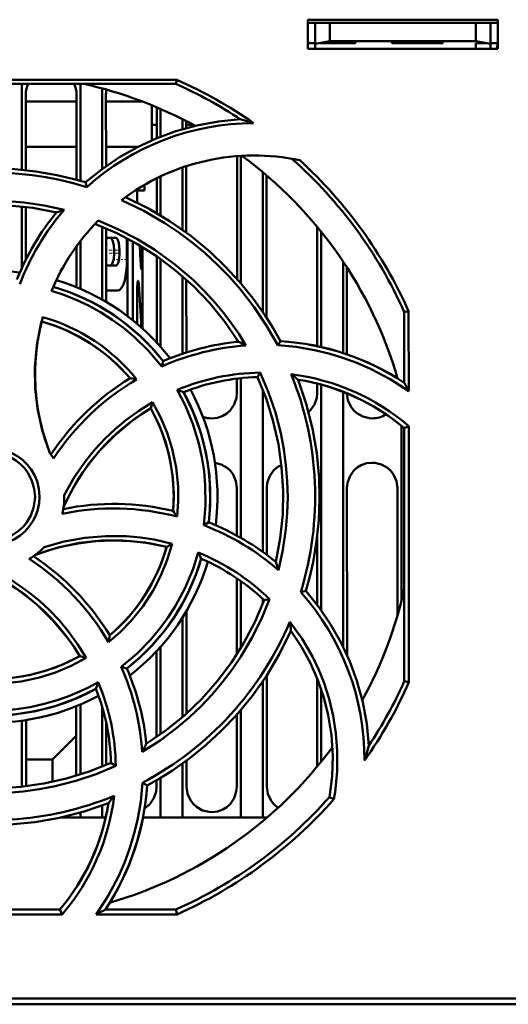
# Model space of a CAD drawing. Extents: x -1358 to 1757, y -1552 to 637.
# Tile 17 of 98: x 320 to 354, y -1403 to -1336. Entities that reach past the tile are written whole.
import ezdxf

# ---------------------------------------------------------------- set-up
doc = ezdxf.new("R2010")
doc.units = 0
doc.linetypes.add('DASHDOT', pattern=[18.5, 12, -3, 0.5, -3])

msp = doc.modelspace()

# ---------------------------------------------------------------- linework, layer by layer
at = {"color": 7, "lineweight": 50}
for p, q in [((339.991, -1337.698), (339.991, -1335.698)), ((339.991, -1335.698), (352.991, -1335.698)), ((352.991, -1335.698), (352.991, -1337.698)), ((339.991, -1335.911), (352.991, -1335.911)), ((340.491, -1335.911), (340.491, -1337.358)), ((341.491, -1337.181), (341.491, -1335.911)), ((351.491, -1335.911), (351.491, -1337.181)), ((352.491, -1335.911), (352.491, -1337.358)), ((339.991, -1337.298), (340.491, -1337.298)), ((352.991, -1337.698), (339.991, -1337.698)), ((340.491, -1337.358), (341.491, -1337.181)), ((340.491, -1337.698), (340.491, -1337.358)), ((341.491, -1337.298), (340.827, -1337.298)), ((341.491, -1337.181), (351.491, -1337.181)), ((343.241, -1337.298), (341.491, -1337.298)), ((343.241, -1337.181), (343.241, -1337.298)), ((343.241, -1337.181), (343.241, -1337.298)), ((343.241, -1337.181), (343.241, -1337.298)), ((343.241, -1337.298), (343.241, -1337.181)), ((343.241, -1337.181), (343.241, -1337.298)), ((345.741, -1337.298), (345.741, -1337.181)), ((347.491, -1337.298), (345.741, -1337.298)), ((349.241, -1337.298), (347.491, -1337.298)), ((349.241, -1337.181), (349.241, -1337.298)), ((349.241, -1337.181), (349.241, -1337.298)), ((349.241, -1337.181), (349.241, -1337.298)), ((349.241, -1337.181), (349.241, -1337.298)), ((349.241, -1337.181), (349.241, -1337.298)), ((349.241, -1337.181), (349.241, -1337.298)), ((349.241, -1337.181), (349.241, -1337.298)), ((351.491, -1337.181), (352.491, -1337.358)), ((352.154, -1337.298), (351.491, -1337.298)), ((351.491, -1337.298), (351.491, -1337.699)), ((352.491, -1337.298), (352.991, -1337.298)), ((352.491, -1337.358), (352.491, -1337.698)), ((352.964, -1337.699), (352.97, -1337.298)), ((313.459, -1339.817), (331.004, -1339.817)), ((331.004, -1339.817), (330.944, -1340.098)), ((330.944, -1340.098), (313.589, -1340.098)), ((320.391, -1340.099), (320.391, -1345.995)), ((324.391, -1340.099), (324.391, -1346.741)), ((325.891, -1340.412), (325.891, -1345.93)), ((320.648, -1340.798), (320.651, -1346.021)), ((324.131, -1346.67), (324.134, -1340.798)), ((326.148, -1340.798), (326.151, -1345.741)), ((324.133, -1341.298), (320.648, -1341.298)), ((328.613, -1341.298), (326.148, -1341.298)), ((329.291, -1343.966), (329.291, -1341.566)), ((329.632, -1343.822), (329.633, -1341.708)), ((329.891, -1341.819), (329.891, -1343.717)), ((331.391, -1342.526), (331.391, -1343.204)), ((329.632, -1342.911), (329.291, -1342.911)), ((331.649, -1342.658), (331.649, -1343.13)), ((332.125, -1342.911), (331.649, -1342.911)), ((324.132, -1344.411), (320.65, -1344.411)), ((328.347, -1344.411), (326.15, -1344.411)), ((335.128, -1353.471), (335.132, -1345.046)), ((335.391, -1345.029), (335.391, -1353.772)), ((331.391, -1345.825), (331.391, -1350.103)), ((331.651, -1345.739), (331.653, -1350.293)), ((329.63, -1348.963), (329.631, -1346.559)), ((329.891, -1346.435), (329.891, -1349.117)), ((336.891, -1346.149), (336.891, -1355.735)), ((337.151, -1346.369), (337.155, -1356.133)), ((324.825, -1347.169), (324.754, -1346.847)), ((328.791, -1347.012), (328.791, -1347.411)), ((328.791, -1347.411), (328.146, -1347.411)), ((328.291, -1347.411), (328.291, -1348.242)), ((320.391, -1348.507), (320.391, -1352.695)), ((320.652, -1348.537), (320.653, -1352.148)), ((325.891, -1349.899), (325.891, -1354.89)), ((340.626, -1358.074), (340.629, -1349.906)), ((326.152, -1350.008), (326.155, -1355.042)), ((326.793, -1350.648), (326.307, -1350.648)), ((340.891, -1350.226), (340.891, -1358.14)), ((324.128, -1354.04), (324.129, -1351.221)), ((324.391, -1350.871), (324.391, -1354.149)), ((327.583, -1351.073), (327.583, -1352.136)), ((327.625, -1356.025), (327.625, -1350.708)), ((327.983, -1350.902), (327.983, -1356.303)), ((328.592, -1351.253), (328.592, -1352.379)), ((328.641, -1351.283), (328.641, -1356.607)), ((326.714, -1351.711), (326.714, -1351.498)), ((327.082, -1351.498), (327.082, -1351.711)), ((329.626, -1357.827), (329.629, -1351.921)), ((326.793, -1352.561), (326.307, -1352.561)), ((329.891, -1352.105), (329.891, -1358.118)), ((342.391, -1352.268), (342.391, -1358.547)), ((342.654, -1352.668), (342.656, -1358.636)), ((331.391, -1353.286), (331.391, -1358.599)), ((328.286, -1354.032), (328.286, -1356.553)), ((331.654, -1353.518), (331.656, -1358.512)), ((326.941, -1354.262), (326.154, -1354.262)), ((346.591, -1355.745), (346.887, -1355.682)), ((346.591, -1360.584), (346.591, -1355.745)), ((346.887, -1355.682), (346.892, -1361.154)), ((328.641, -1356.86), (328.641, -1356.607)), ((335.126, -1357.788), (335.126, -1357.601)), ((337.916, -1358.017), (338.1, -1357.729)), ((329.971, -1359.473), (330.065, -1359.105)), ((336.722, -1359.895), (336.532, -1360.199)), ((335.124, -1361.298), (335.125, -1360.303)), ((335.391, -1360.273), (335.391, -1371.217)), ((340.624, -1361.298), (340.625, -1360.645)), ((340.891, -1360.717), (340.891, -1376.178)), ((346.125, -1360.286), (346.125, -1360.258)), ((336.891, -1361.047), (336.891, -1372.182)), ((342.391, -1361.213), (342.391, -1378.68)), ((329.335, -1361.923), (329.224, -1362.338)), ((346.391, -1363.532), (346.391, -1375.567)), ((346.591, -1363.697), (346.894, -1363.556)), ((346.591, -1381.052), (346.591, -1363.697)), ((346.894, -1363.556), (346.91, -1381.12)), ((335.12, -1371.065), (335.121, -1367.798)), ((337.161, -1367.798), (337.163, -1372.382)), ((342.661, -1367.798), (342.666, -1379.268)), ((346.117, -1376.565), (346.121, -1367.798)), ((323.291, -1368.398), (323.29, -1368.291)), ((332.851, -1370.353), (333.188, -1370.152)), ((340.618, -1375.809), (340.62, -1371.184)), ((330.691, -1371.623), (330.307, -1371.843)), ((335.116, -1379.214), (335.118, -1373.993)), ((335.391, -1374.183), (335.391, -1378.774)), ((339.491, -1374.939), (339.843, -1374.862)), ((336.891, -1375.407), (336.891, -1375.749)), ((337.354, -1375.415), (336.988, -1375.498)), ((331.664, -1376.234), (331.668, -1383.269)), ((331.391, -1376.683), (331.391, -1383.513)), ((329.613, -1384.885), (329.616, -1378.981)), ((329.891, -1378.679), (329.891, -1384.691)), ((324.789, -1379.45), (324.351, -1379.331)), ((327.194, -1380.073), (327.585, -1380.172)), ((337.167, -1380.648), (337.17, -1388.298)), ((340.612, -1386.912), (340.615, -1380.83)), ((336.891, -1381.062), (336.891, -1390.398)), ((340.891, -1381.58), (340.891, -1386.571)), ((346.91, -1381.12), (346.591, -1381.052)), ((324.112, -1387.534), (324.114, -1382.763)), ((324.391, -1382.648), (324.391, -1387.447)), ((325.891, -1382.835), (325.891, -1386.898)), ((335.391, -1383.022), (335.391, -1390.398)), ((320.668, -1383.715), (320.67, -1388.257)), ((335.112, -1388.298), (335.114, -1383.339)), ((320.391, -1383.756), (320.391, -1388.288)), ((326.168, -1383.928), (326.169, -1386.781)), ((322.481, -1386.411), (324.113, -1384.798)), ((322.481, -1386.411), (320.669, -1386.411)), ((322.481, -1387.956), (322.481, -1386.411)), ((326.819, -1386.845), (326.49, -1386.639)), ((331.391, -1386.694), (331.391, -1390.398)), ((331.669, -1386.492), (331.67, -1388.298)), ((329.891, -1387.678), (329.891, -1390.398)), ((328.646, -1388.007), (328.96, -1388.208)), ((329.612, -1388.298), (329.612, -1387.843)), ((341.458, -1388.997), (341.763, -1389.145)), ((325.891, -1389.576), (325.891, -1390.398)), ((324.391, -1390.398), (323.018, -1390.398)), ((324.391, -1390.057), (324.391, -1390.398)), ((325.891, -1390.398), (324.391, -1390.398)), ((326.122, -1390.398), (325.891, -1390.398)), ((329.891, -1390.398), (328.677, -1390.398)), ((331.391, -1390.398), (329.891, -1390.398)), ((335.391, -1390.398), (331.391, -1390.398)), ((336.891, -1390.398), (335.391, -1390.398)), ((337.185, -1390.398), (336.891, -1390.398)), ((323.148, -1397.032), (305.566, -1397.032)), ((305.638, -1396.698), (322.993, -1396.698)), ((322.993, -1396.698), (323.148, -1397.032)), ((331.015, -1397.032), (325.472, -1397.032)), ((326.106, -1396.698), (330.944, -1396.698)), ((330.944, -1396.698), (331.015, -1397.032)), ((423.268, -1403.198), (170.314, -1403.198)), ((304.494, -1402.798), (413.088, -1402.798))]:
    msp.add_line(p, q, dxfattribs=at)
at = {"color": 7, "linetype": 'DASHDOT', "lineweight": 18, "ltscale": 0.003525}
for p, q in [((341.491, -1337.17), (341.491, -1337.311)), ((347.491, -1337.17), (347.491, -1337.311)), ((328.407, -1354.032), (328.266, -1354.032))]:
    msp.add_line(p, q, dxfattribs=at)
at = {"color": 7, "linetype": 'DASHDOT', "lineweight": 18, "ltscale": 0.000289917}
msp.add_line((327.572, -1351.073), (327.584, -1351.073), dxfattribs=at)
at = {"color": 7, "linetype": 'DASHDOT', "lineweight": 18, "ltscale": 0.004622}
msp.add_line((326.137, -1351.498), (326.322, -1351.498), dxfattribs=at)
at = {"color": 7, "linetype": 'DASHDOT', "lineweight": 18, "ltscale": 0.004572}
msp.add_line((326.139, -1351.711), (326.322, -1351.711), dxfattribs=at)
at = {"color": 7, "linetype": 'DASHDOT', "lineweight": 18, "ltscale": 0.020265}
msp.add_line((326.353, -1351.498), (327.164, -1351.498), dxfattribs=at)
at = {"color": 7, "linetype": 'DASHDOT', "lineweight": 18, "ltscale": 0.019847}
msp.add_line((326.355, -1351.711), (327.148, -1351.711), dxfattribs=at)
at = {"color": 7, "lineweight": 18}
for p, q in [((326.714, -1351.498), (327.082, -1351.498)), ((326.714, -1351.711), (327.082, -1351.711)), ((328.528, -1352.379), (328.592, -1352.379)), ((328.295, -1353.813), (328.395, -1353.813))]:
    msp.add_line(p, q, dxfattribs=at)
at = {"color": 7, "linetype": 'DASHDOT', "lineweight": 18, "ltscale": 0.019371}
msp.add_line((326.876, -1352.136), (327.651, -1352.136), dxfattribs=at)
at = {"color": 7, "linetype": 'DASHDOT', "lineweight": 18, "ltscale": 0.002077}
msp.add_line((328.604, -1352.379), (328.521, -1352.379), dxfattribs=at)
at = {"color": 7, "lineweight": 50}
for points in [[(324.754, -1346.847), (325.884, -1345.935), (327.069, -1345.13), (328.305, -1344.432), (329.592, -1343.838), (330.926, -1343.347), (332.37, -1342.948), (333.854, -1342.675), (335.372, -1342.529)], [(310.271, -1347.377), (311.933, -1346.814), (313.617, -1346.387), (315.317, -1346.094), (317.029, -1345.934), (318.468, -1345.899), (319.905, -1345.955), (321.341, -1346.104), (322.775, -1346.349), (323.767, -1346.575), (324.754, -1346.847)], [(327.484, -1347.862), (329.057, -1348.64), (330.55, -1349.529), (331.959, -1350.524), (333.283, -1351.621), (334.326, -1352.614), (335.302, -1353.67), (336.212, -1354.79), (337.053, -1355.978), (337.595, -1356.839), (338.1, -1357.729)], [(309.795, -1349.973), (311.152, -1349.405), (312.539, -1348.939), (313.953, -1348.578), (315.038, -1348.372), (316.134, -1348.226), (317.242, -1348.138), (318.352, -1348.11), (319.447, -1348.141), (320.537, -1348.232), (321.916, -1348.434), (323.285, -1348.733)], [(322.762, -1348.905), (321.135, -1348.601), (319.505, -1348.433), (317.879, -1348.402), (316.259, -1348.502), (314.685, -1348.725), (313.128, -1349.074), (311.595, -1349.552), (310.09, -1350.157)], [(337.916, -1358.017), (337.152, -1356.682), (336.302, -1355.41), (335.366, -1354.202), (334.604, -1353.334), (333.796, -1352.505), (332.943, -1351.714), (332.05, -1350.968), (331.134, -1350.279), (330.184, -1349.64), (328.735, -1348.796), (327.218, -1348.06)], [(335.237, -1357.776), (334.301, -1356.41), (333.267, -1355.14), (332.139, -1353.967), (330.923, -1352.893), (329.652, -1351.937), (328.304, -1351.083), (326.883, -1350.337), (325.39, -1349.701)], [(325.609, -1349.474), (326.961, -1350.052), (328.26, -1350.723), (329.505, -1351.486), (330.851, -1352.461), (332.116, -1353.543), (332.902, -1354.313), (333.645, -1355.124), (334.216, -1355.813), (334.756, -1356.527), (335.265, -1357.267), (335.742, -1358.033)], [(326.307, -1350.648), (326.254, -1350.658), (326.153, -1350.734)], [(326.714, -1351.498), (326.692, -1351.169), (326.626, -1350.884), (326.524, -1350.699), (326.462, -1350.656), (326.421, -1350.648)], [(327.082, -1351.498), (327.026, -1350.986), (326.936, -1350.755), (326.878, -1350.684), (326.822, -1350.652), (326.793, -1350.648)], [(326.421, -1352.561), (326.478, -1352.546), (326.514, -1352.52), (326.58, -1352.431), (326.68, -1352.114), (326.714, -1351.711)], [(326.793, -1352.561), (326.849, -1352.546), (326.885, -1352.52), (326.95, -1352.431), (327.044, -1352.138), (327.082, -1351.711)], [(326.941, -1354.262), (327.041, -1354.24), (327.136, -1354.177), (327.303, -1353.935), (327.431, -1353.568), (327.519, -1353.114), (327.569, -1352.609), (327.583, -1352.136)], [(328.566, -1352.804), (328.564, -1352.803), (328.563, -1352.802), (328.561, -1352.798), (328.551, -1352.751), (328.538, -1352.598)], [(328.592, -1352.379), (328.584, -1352.69), (328.574, -1352.785), (328.57, -1352.798), (328.569, -1352.802), (328.567, -1352.803), (328.566, -1352.804)], [(328.286, -1354.032), (328.302, -1353.75), (328.321, -1353.65), (328.332, -1353.62), (328.338, -1353.611), (328.344, -1353.607), (328.347, -1353.606)], [(328.347, -1353.606), (328.351, -1353.607), (328.357, -1353.613), (328.364, -1353.625), (328.376, -1353.663), (328.395, -1353.813)], [(329.971, -1359.473), (329.072, -1358.409), (328.074, -1357.436), (327.349, -1356.834), (326.572, -1356.268), (325.761, -1355.75), (324.94, -1355.295), (324.095, -1354.895), (323.27, -1354.566), (322.423, -1354.287)], [(322.298, -1365.407), (321.816, -1363.961), (321.484, -1362.491), (321.305, -1361.005), (321.283, -1359.509), (321.416, -1358.011), (321.582, -1357.05), (321.81, -1356.094)], [(321.735, -1356.382), (321.438, -1357.877), (321.291, -1359.377), (321.299, -1360.875), (321.464, -1362.364), (321.783, -1363.836), (322.019, -1364.626), (322.298, -1365.407)], [(346.892, -1361.154), (345.619, -1360.332), (344.28, -1359.629), (343.344, -1359.223), (342.384, -1358.871), (341.415, -1358.579), (340.432, -1358.344), (339.182, -1358.134), (337.916, -1358.017)], [(336.722, -1359.893), (337.292, -1361.248), (337.759, -1362.634), (338.123, -1364.047), (338.33, -1365.133), (338.479, -1366.23), (338.569, -1367.337), (338.599, -1368.446), (338.569, -1369.539), (338.48, -1370.63), (338.274, -1372.036), (337.969, -1373.434)], [(337.785, -1372.87), (338.089, -1371.242), (338.256, -1369.613), (338.288, -1367.986), (338.187, -1366.366), (337.964, -1364.792), (337.615, -1363.236), (337.138, -1361.703), (336.532, -1360.198)], [(339.313, -1360.378), (339.875, -1362.04), (340.302, -1363.724), (340.595, -1365.425), (340.755, -1367.136), (340.79, -1368.576), (340.734, -1370.013), (340.585, -1371.448), (340.341, -1372.883), (340.115, -1373.875), (339.842, -1374.861)], [(332.851, -1370.353), (332.97, -1368.97), (332.953, -1367.582), (332.866, -1366.639), (332.719, -1365.698), (332.512, -1364.755), (332.105, -1363.409), (331.573, -1362.115), (331.037, -1361.08)], [(331.468, -1361.231), (332.131, -1362.603), (332.651, -1364.017), (333.02, -1365.469), (333.235, -1366.952), (333.297, -1368.456), (333.265, -1369.303), (333.188, -1370.152)], [(333.391, -1363.031), (333.783, -1362.987), (334.155, -1362.856), (334.42, -1362.696), (334.65, -1362.488), (334.926, -1362.081), (335.089, -1361.622), (335.124, -1361.298)], [(340.033, -1362.603), (340.15, -1362.488), (340.426, -1362.081), (340.589, -1361.622), (340.624, -1361.298)], [(342.658, -1361.32), (342.733, -1361.774), (342.926, -1362.209), (343.11, -1362.463), (343.337, -1362.677), (343.751, -1362.91), (344.213, -1363.022), (344.391, -1363.031)], [(323.29, -1368.291), (323.994, -1367.045), (324.809, -1365.875), (325.416, -1365.136), (326.069, -1364.435), (326.767, -1363.772), (327.503, -1363.156), (328.394, -1362.507), (329.334, -1361.921)], [(329.334, -1361.921), (329.885, -1362.955), (330.335, -1364.026), (330.683, -1365.129), (330.951, -1366.4), (331.086, -1367.695), (331.098, -1368.726), (331.027, -1369.765)], [(329.224, -1362.338), (328.57, -1362.754), (327.943, -1363.2), (326.774, -1364.175), (325.714, -1365.26), (325.133, -1365.961), (324.592, -1366.698), (324.093, -1367.473), (323.641, -1368.28), (323.239, -1369.117)], [(330.752, -1369.378), (330.792, -1368.162), (330.717, -1366.96), (330.525, -1365.778), (330.216, -1364.621), (329.793, -1363.494), (329.223, -1362.338)], [(314.984, -1368.398), (315.012, -1367.956), (315.098, -1367.526), (315.243, -1367.113), (315.444, -1366.719), (315.698, -1366.348), (315.998, -1366.015), (316.329, -1365.734), (316.698, -1365.5), (317.107, -1365.313), (317.538, -1365.18), (317.972, -1365.107), (318.409, -1365.093), (318.844, -1365.139), (319.281, -1365.246), (319.702, -1365.409), (320.086, -1365.62), (320.435, -1365.879), (320.75, -1366.189), (321.024, -1366.54), (321.253, -1366.93), (321.424, -1367.333), (321.555, -1367.855), (321.598, -1368.398)], [(321.291, -1368.398), (321.236, -1367.853), (321.077, -1367.311), (320.821, -1366.797), (320.582, -1366.464), (320.296, -1366.167), (319.962, -1365.909), (319.599, -1365.7), (319.209, -1365.542), (318.81, -1365.442), (318.189, -1365.4), (317.572, -1365.485), (317.179, -1365.612), (316.799, -1365.797), (316.444, -1366.035), (316.142, -1366.305), (315.883, -1366.615), (315.591, -1367.111), (315.395, -1367.645), (315.299, -1368.192), (315.291, -1368.398)], [(335.121, -1367.798), (335.05, -1367.334), (334.854, -1366.888), (334.67, -1366.634), (334.443, -1366.421), (334.052, -1366.197), (333.617, -1366.082)], [(344.391, -1366.067), (343.999, -1366.112), (343.627, -1366.243), (343.363, -1366.403), (343.133, -1366.611), (342.857, -1367.018), (342.696, -1367.477), (342.661, -1367.798)], [(346.121, -1367.798), (346.05, -1367.334), (345.854, -1366.888), (345.67, -1366.634), (345.443, -1366.421), (345.029, -1366.188), (344.568, -1366.076), (344.391, -1366.067)], [(338.172, -1366.221), (337.863, -1366.403), (337.633, -1366.611), (337.357, -1367.018), (337.196, -1367.477), (337.161, -1367.798)], [(321.598, -1368.398), (321.571, -1368.841), (321.486, -1369.271), (321.341, -1369.685), (321.141, -1370.078), (320.887, -1370.45), (320.589, -1370.784), (320.257, -1371.065), (319.889, -1371.3), (319.48, -1371.488), (319.05, -1371.621), (318.616, -1371.696), (318.179, -1371.71), (317.744, -1371.665), (317.307, -1371.559), (316.886, -1371.396), (316.501, -1371.187), (316.152, -1370.928), (315.836, -1370.619), (315.562, -1370.269), (315.331, -1369.878), (315.16, -1369.476), (315.026, -1368.948), (314.984, -1368.398)], [(315.291, -1368.398), (315.346, -1368.944), (315.505, -1369.486), (315.761, -1370), (316, -1370.333), (316.286, -1370.63), (316.62, -1370.888), (316.983, -1371.097), (317.372, -1371.255), (317.772, -1371.354), (318.393, -1371.397), (319.01, -1371.312), (319.403, -1371.185), (319.783, -1370.999), (320.138, -1370.762), (320.44, -1370.492), (320.699, -1370.182), (320.991, -1369.686), (321.187, -1369.152), (321.283, -1368.605), (321.291, -1368.398)], [(330.307, -1371.843), (328.813, -1371.545), (327.313, -1371.399), (325.814, -1371.407), (324.325, -1371.571), (322.853, -1371.89), (322.063, -1372.126), (321.282, -1372.405)], [(330.307, -1371.843), (329.091, -1371.593), (327.874, -1371.446), (326.66, -1371.401), (325.456, -1371.452), (324.253, -1371.6), (323.056, -1371.846), (322.162, -1372.097), (321.282, -1372.405)], [(321.907, -1371.852), (323.288, -1371.468), (324.693, -1371.216), (326.125, -1371.098), (327.562, -1371.113), (328.514, -1371.198), (329.461, -1371.342), (330.691, -1371.621)], [(330.691, -1371.621), (330.352, -1372.739), (329.915, -1373.812), (329.382, -1374.838), (328.673, -1375.927), (327.853, -1376.94), (327.123, -1377.688), (326.328, -1378.382)], [(327.194, -1380.073), (328.252, -1379.183), (329.22, -1378.193), (329.825, -1377.464), (330.386, -1376.695), (330.907, -1375.882), (331.572, -1374.64), (332.113, -1373.346), (332.47, -1372.222)], [(324.351, -1379.331), (323.935, -1378.677), (323.49, -1378.05), (322.514, -1376.881), (321.429, -1375.822), (320.729, -1375.24), (319.991, -1374.7), (319.216, -1374.201), (318.409, -1373.749), (317.573, -1373.347)], [(318.408, -1373.397), (319.655, -1374.1), (320.826, -1374.915), (321.566, -1375.522), (322.268, -1376.175), (322.931, -1376.873), (323.549, -1377.608), (324.202, -1378.504), (324.791, -1379.449)], [(339.842, -1374.861), (340.755, -1375.992), (341.559, -1377.177), (342.257, -1378.413), (342.851, -1379.7), (343.343, -1381.034), (343.741, -1382.478), (344.015, -1383.961), (344.16, -1385.479)], [(337.355, -1375.414), (336.8, -1376.775), (336.151, -1378.085), (335.41, -1379.341), (334.789, -1380.257), (334.117, -1381.139), (333.4, -1381.985), (332.637, -1382.79), (331.844, -1383.543), (331.01, -1384.25), (329.855, -1385.112), (328.634, -1385.893)], [(328.913, -1385.344), (330.279, -1384.408), (331.55, -1383.374), (332.722, -1382.247), (333.797, -1381.03), (334.752, -1379.759), (335.606, -1378.412), (336.352, -1376.99), (336.988, -1375.498)], [(338.753, -1376.967), (339.581, -1378.133), (340.291, -1379.364), (340.706, -1380.232), (341.066, -1381.125), (341.436, -1382.263), (341.715, -1383.427), (341.903, -1384.608), (341.998, -1385.8), (341.988, -1387.23), (341.843, -1388.657), (341.762, -1389.145)], [(338.826, -1377.592), (338.048, -1379.165), (337.16, -1380.658), (336.164, -1382.067), (335.068, -1383.391), (334.075, -1384.434), (333.019, -1385.41), (331.899, -1386.32), (330.712, -1387.161), (329.851, -1387.702), (328.96, -1388.208)], [(341.458, -1388.997), (341.64, -1387.571), (341.686, -1386.156), (341.596, -1384.757), (341.377, -1383.38), (341.075, -1382.165), (340.674, -1380.98), (340.169, -1379.823), (339.551, -1378.686), (338.826, -1377.592)], [(324.791, -1379.449), (323.763, -1379.999), (322.698, -1380.448), (321.598, -1380.796), (320.327, -1381.065), (319.029, -1381.202), (317.974, -1381.216), (316.912, -1381.143)], [(317.312, -1380.86), (318.527, -1380.9), (319.729, -1380.825), (320.911, -1380.633), (322.068, -1380.324), (323.195, -1379.9), (324.352, -1379.331)], [(316.329, -1382.946), (317.703, -1383.065), (319.084, -1383.05), (320.024, -1382.964), (320.962, -1382.817), (321.904, -1382.61), (322.814, -1382.35), (323.538, -1382.098), (324.246, -1381.808), (324.939, -1381.481), (325.617, -1381.116)], [(325.458, -1381.575), (324.087, -1382.239), (322.672, -1382.758), (321.22, -1383.127), (319.738, -1383.343), (318.233, -1383.404), (317.387, -1383.373), (316.537, -1383.295)], [(326.821, -1386.845), (325.467, -1387.416), (324.082, -1387.883), (322.67, -1388.247), (321.582, -1388.455), (320.483, -1388.604), (319.378, -1388.694), (318.27, -1388.725), (317.177, -1388.696), (316.087, -1388.607), (314.654, -1388.397), (313.231, -1388.084)], [(313.82, -1387.892), (315.447, -1388.196), (317.077, -1388.363), (318.703, -1388.395), (320.323, -1388.295), (321.897, -1388.072), (323.453, -1387.722), (324.987, -1387.245), (326.492, -1386.639)], [(325.472, -1397.032), (326.298, -1395.763), (327.005, -1394.428), (327.415, -1393.494), (327.771, -1392.536), (328.067, -1391.568), (328.305, -1390.585), (328.525, -1389.305), (328.646, -1388.007)], [(328.791, -1389.768), (329.151, -1389.468), (329.423, -1389.06), (329.58, -1388.601), (329.612, -1388.298)], [(331.67, -1388.298), (331.742, -1388.762), (331.938, -1389.206), (332.122, -1389.458), (332.349, -1389.67), (332.762, -1389.901), (333.223, -1390.01), (333.391, -1390.019)], [(333.391, -1390.019), (333.786, -1389.973), (334.161, -1389.839), (334.423, -1389.678), (334.651, -1389.468), (334.923, -1389.06), (335.08, -1388.601), (335.112, -1388.298)], [(337.17, -1388.298), (337.242, -1388.762), (337.438, -1389.206), (337.622, -1389.458), (337.935, -1389.732)], [(326.311, -1389.42), (324.649, -1389.982), (322.965, -1390.41), (321.265, -1390.702), (319.553, -1390.863), (318.114, -1390.898), (316.677, -1390.842), (315.242, -1390.693), (313.807, -1390.449), (312.815, -1390.222), (311.828, -1389.95)]]:
    msp.add_lwpolyline(points, dxfattribs=at)
for centre, radius, start, end in [((318.307, -1368.405), 31.281, 54.97318, 66.05183), ((322.418, -1340.832), 1.771, 155.56018, 178.92731), ((322.364, -1340.832), 1.771, 1.07266, 24.44208), ((318.291, -1368.398), 29, 61.23459, 77.38563), ((327.71, -1340.806), 1.562, 168.39546, 179.71146), ((318.313, -1368.351), 30.947, 56.54989, 65.91187), ((329.38, -1364.656), 22.924, 72.53425, 74.84899), ((336.293, -1359.994), 17.204, 90.10573, 131.80264), ((336.291, -1360.005), 15, 77.90128, 127.22039), ((318.291, -1368.398), 29, 16.23148, 53.71121), ((318.335, -1368.396), 31.254, 24.00404, 47.53937), ((318.291, -1368.384), 22.198, 72.88174, 112.17097), ((336.201, -1359.951), 17.396, 140.58358, 158.24036), ((336.31, -1359.995), 17.218, 139.15072, 158.99481), ((329.847, -1369.63), 21.903, 107.43134, 108.87218), ((336.291, -1360.005), 15, 135.40733, 157.59412), ((319.688, -1351.071), 7.895, 359.98717, 2.83179), ((240.915, -1356.826), 87.725, 2.76248, 3.69416), ((326.326, -1352.352), 0.211, 215.77658, 264.9105), ((318.291, -1368.398), 15.5, 82.75842, 118.28283), ((318.296, -1368.391), 14.991, 38.27653, 73.55541), ((318.291, -1368.398), 15.5, 37.75869, 73.28459), ((240.96, -1360.367), 87.681, 2.33418, 4.28679), ((336.291, -1360.005), 15, 164.88799, 180.00001), ((318.296, -1368.39), 12.49, 40.49301, 74.01924), ((318.41, -1368.229), 12.601, 38.66362, 74.35149), ((336.944, -1375.126), 17.136, 94.01896, 114.00914), ((336.928, -1375.09), 17.396, 95.58068, 113.2375), ((325.54, -1377.55), 22.023, 62.40198, 63.8774), ((336.948, -1375.206), 17.515, 56.59784, 86.22962), ((336.291, -1360.005), 15, 180.00001, 201.11014), ((336.974, -1375.297), 15.407, 90.93646, 112.66691), ((318.284, -1368.379), 22.199, 342.81091, 22.15283), ((336.96, -1375.195), 15.302, 49.51878, 82.92735), ((326.307, -1376.422), 20.652, 50.97048, 52.62485), ((336.801, -1375.033), 17.284, 121.4006, 146.57937), ((336.988, -1375.211), 17.235, 120.46386, 146.86311), ((325.108, -1377.643), 17.57, 79.69868, 81.20454), ((336.931, -1375.079), 14.887, 91.53465, 111.5294), ((336.935, -1375.231), 15.043, 50.06547, 80.90483), ((313.168, -1378.588), 37.964, 27.33765, 28.31004), ((323.632, -1383.078), 23.208, 70.26845, 71.39311), ((318.299, -1368.397), 14.992, 353.2776, 28.55355), ((318.291, -1368.398), 15.5, 352.75852, 28.28278), ((318.3, -1368.396), 12.49, 355.49399, 29.0174), ((344.394, -1361.287), 1.743, 269.90621, 302.90756), ((333.391, -1361.27), 1.761, 250.11926, 269.98342), ((318.291, -1368.398), 5, 31.44705, 36.74265), ((318.291, -1368.398), 5, 346.40382, 360), ((326.688, -1386.178), 17.284, 76.40104, 101.57962), ((326.683, -1386.458), 17.251, 75.41344, 101.8149), ((316.328, -1379.912), 17.862, 34.61917, 36.14068), ((326.739, -1386.309), 17.396, 50.58355, 68.24028), ((326.678, -1386.401), 17.194, 48.95456, 68.96231), ((318.291, -1368.398), 5, 301.36761, 316.31182), ((318.298, -1368.403), 12.492, 310.49621, 344.01685), ((310.83, -1383.016), 24.18, 25.38447, 26.50377), ((326.657, -1386.444), 15.365, 45.87796, 67.77053), ((311.464, -1387.078), 17.222, 30.33021, 56.80168), ((311.656, -1386.908), 17.284, 31.40071, 56.57917), ((318.296, -1368.402), 14.993, 308.27975, 343.55042), ((318.291, -1368.398), 15.5, 307.75877, 343.2808), ((326.75, -1386.304), 14.886, 46.5455, 66.54045), ((317.097, -1379.935), 21.861, 17.30115, 18.85717), ((326.679, -1386.384), 17.18, 359.63043, 41.77454), ((318.291, -1368.398), 29, 331.23465, 347.39627), ((318.287, -1368.377), 22.195, 297.82125, 337.23019), ((317.62, -1379.826), 21.322, 6.01078, 7.69933), ((308.091, -1375.02), 18.545, 349.55635, 351.05817), ((318.292, -1368.404), 12.494, 265.49995, 299.01339), ((311.545, -1387.036), 17.127, 3.82573, 23.98599), ((311.599, -1387.036), 17.396, 5.5807, 23.23745), ((318.291, -1368.402), 14.996, 263.28209, 298.54851), ((303.275, -1373.682), 23.545, 340.41211, 341.59126), ((311.61, -1387.038), 14.886, 1.53454, 21.52944), ((311.409, -1387.095), 15.414, 0.92602, 22.82025), ((318.316, -1368.445), 31.277, 324.75262, 336.0942), ((318.338, -1368.421), 30.947, 326.54988, 335.91186), ((318.291, -1368.398), 15.5, 262.75857, 298.28273), ((318.291, -1368.398), 29, 286.23149, 323.70534), ((309.175, -1375.655), 21.988, 332.25071, 333.85485), ((322.074, -1379.494), 22.883, 342.18481, 344.8371), ((311.483, -1387.056), 17.515, 326.59781, 356.22935), ((318.298, -1368.371), 22.196, 254.42292, 292.27857), ((311.508, -1387.081), 15.314, 319.47278, 353.14242), ((309.983, -1376.204), 21.007, 321.01365, 322.78379), ((318.313, -1368.459), 31.27, 293.96803, 318.58204), ((311.458, -1387.042), 15.043, 320.06577, 350.90485), ((308.116, -1363.28), 37.953, 297.21332, 298.29432)]:
    msp.add_arc(centre, radius, start, end, dxfattribs=at)
for centre, major_axis, ratio, start_param, end_param in [((-16470.98, -13667.213), (16814.285, 12317.138), 0.038133, 6.274987, 6.291384), ((-11329.756, -18581.465), (-11656.463, -17225.506), 0.026218, 3.133262, 3.149924), ((-8881.166, -15675.32), (-9206.224, -14317.445), 0.026518, 3.13361, 3.149573), ((-3896.057, -13963.372), (-4238.592, -12604.776), 0.035667, 3.132152, 3.151038), ((-3137.717, -8995.995), (-3480.899, -7634.461), 0.041511, 3.13011, 3.153077), ((14823.688, -14160.599), (14497.993, -12795.343), 0.027196, 3.132993, 3.150188), ((-13988.416, 7830.921), (14317.23, -9206.086), 0.026517, 6.275203, 6.291165), ((-16883.168, 10271.792), (17213.896, -11648.606), 0.026224, 6.274852, 6.29152), ((-12474.74, -15874.737), (-12796.175, -14498.935), 0.027195, 3.132993, 3.150187), ((-12274.426, 2845.191), (12602.521, -4237.833), 0.03567, 6.273743, 6.292631), ((-11981.48, 15422.179), (12318.095, -16815.592), 0.038131, 6.274988, 6.291384), ((-7310.481, 2088.146), (7635.637, -3481.435), 0.041508, 6.271704, 6.294669)]:
    msp.add_ellipse(centre, major_axis=major_axis, ratio=ratio, start_param=start_param, end_param=end_param, dxfattribs=at)

doc.saveas('drawing.dxf')
